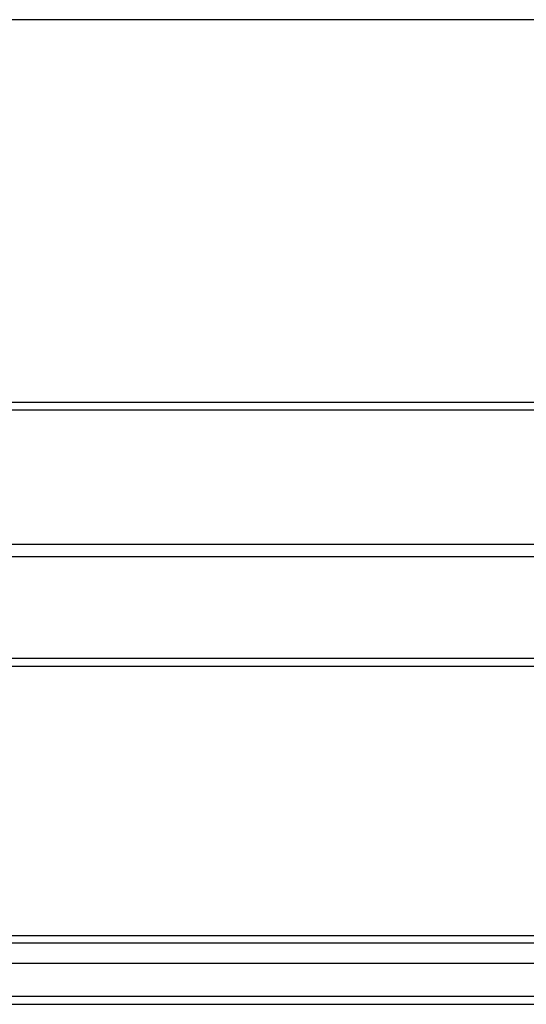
# Model space of a CAD drawing. Header units: inches. Extents: x 32 to 80, y 15.9 to 42.2.
# Tile 11 of 59: x 49.7 to 56, y 17.1 to 29.4. Entities that reach past the tile are written whole.
import ezdxf

# ---------------------------------------------------------------- set-up
doc = ezdxf.new("R2010")
doc.units = ezdxf.units.IN
doc.header["$MEASUREMENT"] = 0
doc.layers.add('Visible Edges(ANSI)', color=7, linetype='Continuous', lineweight=25)
doc.layers.add('Visible Tangent Edges(ANSI)', color=7, linetype='Continuous', lineweight=25)

msp = doc.modelspace()

# ---------------------------------------------------------------- linework, layer by layer
at = {"layer": 'Visible Edges(ANSI)'}
for p, q in [((78.536, 29.44), (42.536, 29.44)), ((42.536, 24.632), (78.536, 24.632)), ((78.536, 22.69), (42.536, 22.69)), ((47.161, 21.317), (73.911, 21.317)), ((32.933, 17.934), (79.139, 17.934)), ((79.327, 17.579), (32.745, 17.579)), ((79.937, 17.067), (32.902, 17.067))]:
    msp.add_line(p, q, dxfattribs=at)
at = {"layer": 'Visible Tangent Edges(ANSI)'}
for p, q in [((42.536, 24.539), (78.536, 24.539)), ((78.536, 22.847), (42.536, 22.847)), ((47.161, 21.416), (73.911, 21.416)), ((79.269, 17.835), (32.803, 17.835)), ((79.937, 17.166), (32.135, 17.166))]:
    msp.add_line(p, q, dxfattribs=at)

doc.saveas('drawing.dxf')
